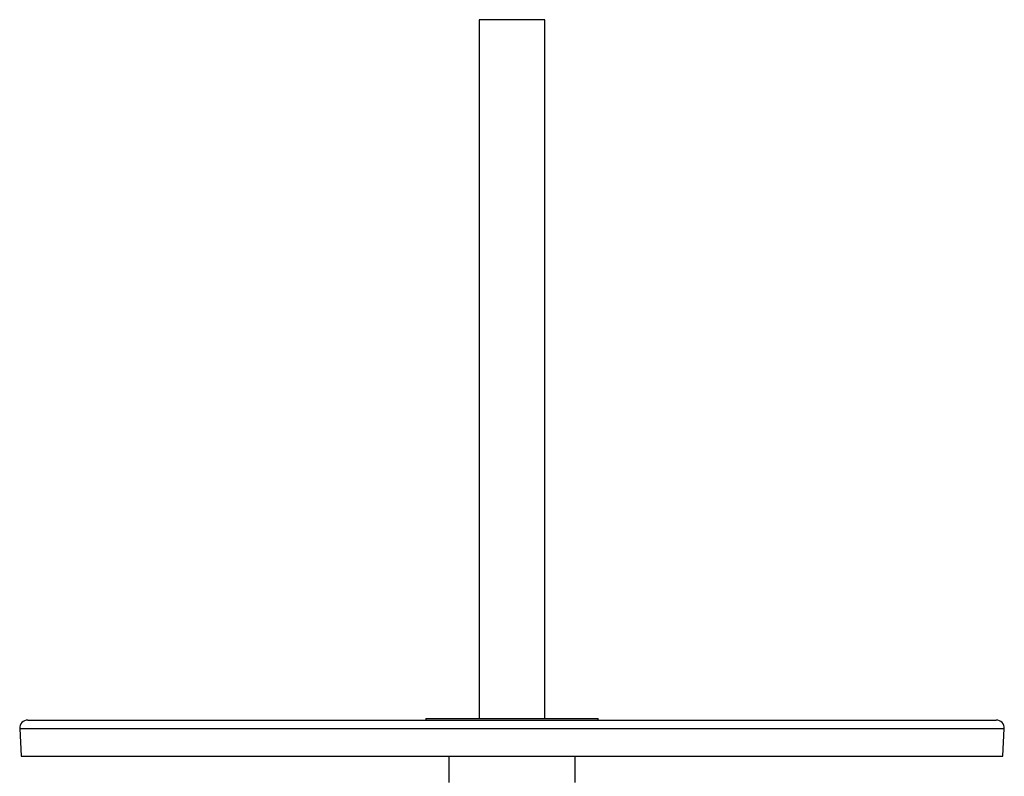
# Model space of a CAD drawing. Extents: x -87 to 1617, y -189 to 2507.
# Tile 6 of 10: x -87 to 513, y 2045 to 2507. Entities that reach past the tile are written whole.
import ezdxf

# ---------------------------------------------------------------- set-up
doc = ezdxf.new("R2010")
doc.units = 0
doc.layers.get('0').update_dxf_attribs({"linetype": 'CONTINUOUS'})

msp = doc.modelspace()

# ---------------------------------------------------------------- linework, layer by layer
at = {"color": 7, "linetype": 'CONTINUOUS'}
for p, q in [((193.15, 2506.58), (193.15, 2080.58)), ((213.15, 2506.58), (193.15, 2506.58)), ((233.15, 2506.58), (213.15, 2506.58)), ((233.15, 2080.58), (233.15, 2506.58)), ((-81.85, 2079.58), (-52.04, 2079.58)), ((-52.04, 2079.58), (508.15, 2079.58)), ((160.65, 2080.58), (160.65, 2079.58)), ((160.65, 2080.58), (236.14, 2080.58)), ((236.14, 2080.58), (265.65, 2080.58)), ((265.65, 2079.58), (265.65, 2080.58)), ((-86.84, 2074.31), (-85.97, 2057.58)), ((-86.84, 2074.31), (-56.53, 2074.31)), ((-56.53, 2074.31), (513.14, 2074.31)), ((512.26, 2057.58), (513.14, 2074.31)), ((-85.97, 2057.58), (-55.74, 2057.58)), ((-55.74, 2057.58), (512.26, 2057.58)), ((174.65, 2057.58), (174.65, 2041.58)), ((251.65, 2041.58), (251.65, 2057.58))]:
    msp.add_line(p, q, dxfattribs=at)
for centre, start, end in [((-81.85, 2074.58), 90, 183), ((508.15, 2074.58), 357, 90)]:
    msp.add_arc(centre, 5, start, end, dxfattribs=at)

doc.saveas('drawing.dxf')
